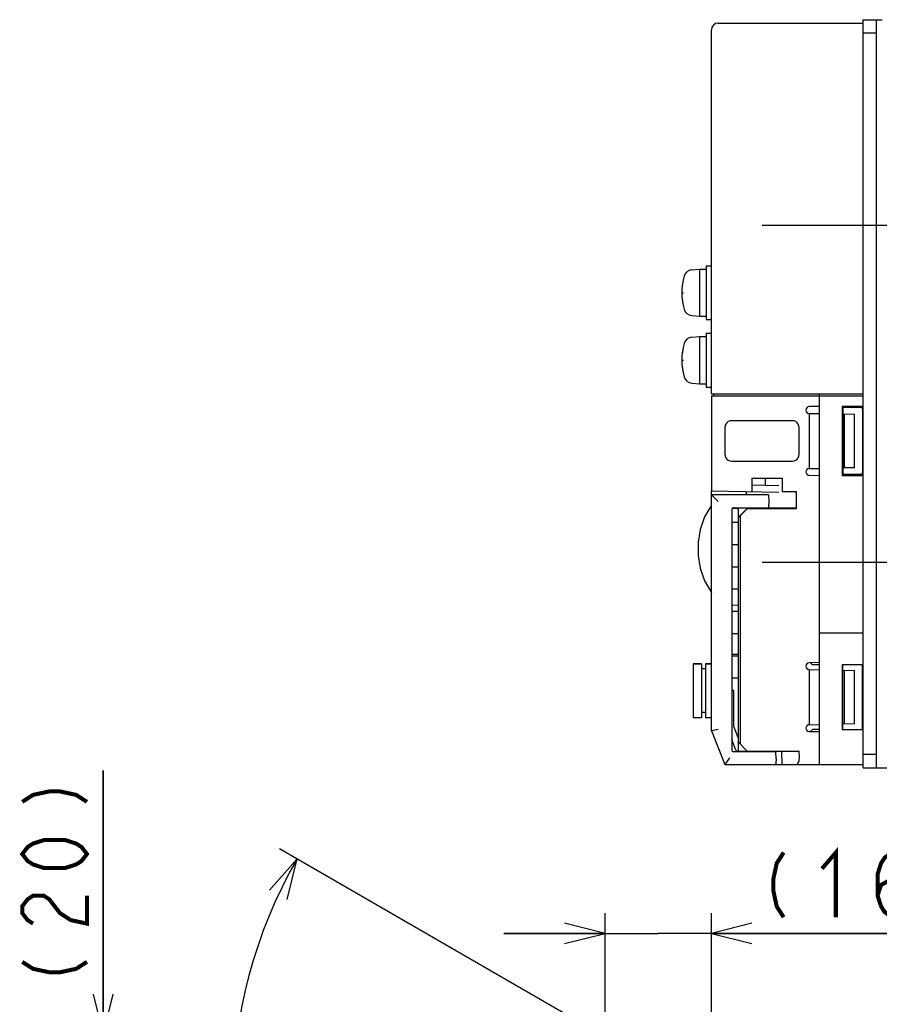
# Model space of a CAD drawing. Extents: x 97 to 1223, y 94 to 848.
# Tile 35 of 38: x 857 to 985, y 679 to 826. Entities that reach past the tile are written whole.
import ezdxf

# ---------------------------------------------------------------- set-up
doc = ezdxf.new("R2010")
doc.units = 0
doc.header["$LTSCALE"] = 69.3
doc.linetypes.add('CENTER', pattern=[0.6, 0.375, -0.075, 0.075, -0.075])
doc.layers.get('0').update_dxf_attribs({"linetype": 'CONTINUOUS'})
for name, color, linetype in [('ALL_AXIS', 7, 'CONTINUOUS'), ('ALL_CURVE', 7, 'CONTINUOUS'), ('ALL_DIM', 7, 'CONTINUOUS'), ('ALL_FEATURES', 7, 'CONTINUOUS')]:
    doc.layers.add(name, color=color, linetype=linetype)
doc.dimstyles.get("Standard").update_dxf_attribs({"dimtxt": 2.5, "dimasz": 2.5, "dimexe": 1.25, "dimexo": 0.625, "dimtad": 1, "dimcen": 2.5, "dimazin": 3, "dimtfac": 1, "dimtmove": 0, "dimatfit": 3})

# ---------------------------------------------------------------- blocks, each defined once
blk = doc.blocks.new('_OPEN')
at = {"color": 0, "linetype": 'BYBLOCK'}
for p, q in [((0, 0), (-1, 0.25)), ((-1, -0.25), (0, 0)), ((-1, 0), (0, 0))]:
    blk.add_line(p, q, dxfattribs=at)
blk = doc.blocks.new('*D5')
at = {"layer": 'ALL_DIM', "color": 2, "linetype": 'CONTINUOUS'}
for p, q in [((944.22, 671.89), (944.22, 692.95)), ((960, 655.62), (960, 692.95)), ((944.22, 689.95), (929.22, 689.95)), ((929.22, 689.95), (952.11, 689.95)), ((999.09, 689.95), (952.11, 689.95)), ((960, 689.95), (999.09, 689.95))]:
    blk.add_line(p, q, dxfattribs=at)
at = {"layer": 'ALL_DIM', "color": 2, "linetype": 'CONTINUOUS', "xscale": 6, "yscale": 6, "zscale": 6}
blk.add_blockref('_OPEN', (944.22, 689.95), dxfattribs=at)
at = {"layer": 'ALL_DIM', "color": 2, "linetype": 'CONTINUOUS', "xscale": 6, "yscale": 6, "zscale": 6, "rotation": 180}
blk.add_blockref('_OPEN', (960, 689.95), dxfattribs=at)
blk = doc.blocks.new('*D6')
at = {"layer": 'ALL_DIM', "color": 2, "linetype": 'CONTINUOUS'}
for p, q in [((945.88, 673.64), (895.92, 702.49)), ((960, 608.76), (960, 591.5))]:
    blk.add_line(p, q, dxfattribs=at)
for points in [[(897.07, 694.97), (898.52, 700.99), (894.41, 696.36)], [(953.94, 593.25), (960, 594.5), (954.07, 596.25)]]:
    blk.add_lwpolyline(points, dxfattribs=at)
for start, end in [(150, 210), (210, 270)]:
    blk.add_arc((960, 665.49), 70.99, start, end, dxfattribs=at)
blk = doc.blocks.new('*D7')
at = {"layer": 'ALL_DIM', "color": 2, "linetype": 'CONTINUOUS'}
for p, q in [((869.75, 674.95), (869.75, 714.11)), ((869.75, 714.11), (869.75, 664.97)), ((946.75, 674.95), (866.75, 674.95)), ((869.75, 640), (869.75, 664.97)), ((959.08, 655), (866.75, 655)), ((869.75, 655), (869.75, 640))]:
    blk.add_line(p, q, dxfattribs=at)
at = {"layer": 'ALL_DIM', "color": 2, "linetype": 'CONTINUOUS', "xscale": 6, "yscale": 6, "zscale": 6}
for p, rotation in [((869.75, 674.95), 270), ((869.75, 655), 90)]:
    blk.add_blockref('_OPEN', p, dxfattribs=dict(at, rotation=rotation))

msp = doc.modelspace()

# ---------------------------------------------------------------- linework, layer by layer
at = {"layer": 'ALL_AXIS', "color": 7, "linetype": 'CENTER'}
for p, q in [((967.5, 795), (999.5, 795)), ((967.5, 745), (999.5, 745))]:
    msp.add_line(p, q, dxfattribs=at)
at = {"layer": 'ALL_AXIS', "color": 7, "linetype": 'CONTINUOUS'}
for p, q in [((959.2, 789), (959.2, 781)), ((959.2, 789), (960, 789)), ((957.081, 788.402), (958.2, 788.5)), ((958.2, 788.5), (958.2, 781.5)), ((958.2, 788.5), (959.2, 788.5)), ((957.081, 781.598), (958.2, 781.5)), ((958.2, 781.5), (959.2, 781.5)), ((959.2, 781), (960, 781)), ((959.2, 779), (959.2, 771)), ((959.2, 779), (960, 779)), ((957.081, 778.402), (958.2, 778.5)), ((958.2, 778.5), (958.2, 771.5)), ((958.2, 778.5), (959.2, 778.5)), ((957.081, 771.598), (958.2, 771.5)), ((958.2, 771.5), (959.2, 771.5)), ((959.2, 771), (960, 771)), ((960.3, 770), (960.3, 769.7)), ((976, 770), (976, 769.7)), ((960, 769.7), (960, 755.605)), ((960, 769.7), (976, 769.7)), ((966.535, 753.1), (966.539, 752.98)), ((968.465, 753.1), (968.462, 753.003)), ((982.5, 734.5), (976, 734.5)), ((957.3, 729.95), (957.3, 721.95)), ((957.3, 729.95), (958.5, 729.95)), ((959.1, 729.95), (960, 729.95)), ((966.538, 717), (966.535, 716.9)), ((968.462, 717), (968.465, 716.9))]:
    msp.add_line(p, q, dxfattribs=at)
for centre, radius, start, end in [((964.6, 785), 9, 164.11915, 195.88085), ((957.194, 787.107), 1.3, 95, 164.11915), ((957.194, 782.893), 1.3, 195.88085, 265), ((964.6, 775), 9, 164.11915, 195.88085), ((957.194, 777.107), 1.3, 95, 164.11915), ((957.194, 772.893), 1.3, 195.88085, 265)]:
    msp.add_arc(centre, radius, start, end, dxfattribs=at)
at = {"layer": 'ALL_CURVE', "color": 40, "linetype": 'CONTINUOUS'}
for p, q in [((955.6, 785), (955.848, 785)), ((955.6, 775), (955.848, 775))]:
    msp.add_line(p, q, dxfattribs=at)
for centre in [(964.6, 785), (964.6, 775)]:
    msp.add_arc(centre, 9, 166.5066, 193.4934, dxfattribs=at)
at = {"layer": 'ALL_DIM', "color": 2, "linetype": 'CONTINUOUS', "const_width": 0.6}
for points in [[(857.75, 709.462), (859.35, 710.494), (861.75, 711.01), (863.35, 711.01), (865.75, 710.494), (867.35, 709.462)], [(867.35, 701.722), (866.55, 700.69), (865.75, 700.174), (864.15, 699.658), (860.95, 699.658), (859.35, 700.174), (858.55, 700.69), (857.75, 701.722), (858.55, 702.754), (859.35, 703.27), (860.95, 703.786), (864.15, 703.786), (865.75, 703.27), (866.55, 702.754), (867.35, 701.722)], [(976.388, 699.547), (978.452, 701.947), (978.452, 692.347)], [(970.712, 701.947), (969.68, 700.347), (969.164, 697.947), (969.164, 696.347), (969.68, 693.947), (970.712, 692.347)], [(984.644, 695.547), (985.16, 697.147), (986.708, 697.947), (988.256, 697.147), (988.772, 695.547), (988.256, 693.947), (987.74, 693.147), (986.708, 692.347), (985.676, 693.147), (985.16, 693.947), (984.644, 695.547), (984.644, 698.747), (985.16, 700.347), (985.676, 701.147), (986.708, 701.947), (987.74, 701.147), (988.256, 700.347)], [(859.35, 691.402), (858.55, 691.918), (857.75, 692.95), (857.75, 693.982), (858.55, 695.014), (859.35, 695.53), (860.95, 695.53), (861.75, 695.014), (862.55, 693.982), (863.35, 692.95), (864.95, 691.918), (867.35, 691.402), (867.35, 695.53)], [(857.75, 685.726), (859.35, 684.694), (861.75, 684.178), (863.35, 684.178), (865.75, 684.694), (867.35, 685.726)]]:
    msp.add_lwpolyline(points, dxfattribs=at)
at = {"layer": 'ALL_FEATURES', "color": 3, "linetype": 'CONTINUOUS'}
msp.add_line((982.5, 714.5), (982.5, 825.5), dxfattribs=at)
at = {"layer": 'ALL_FEATURES', "color": 7, "linetype": 'CONTINUOUS'}
for p, q in [((982.5, 825.5), (985.3, 825.5)), ((984.5, 714.5), (984.5, 825.5)), ((960, 770), (960, 824)), ((961, 825), (982.5, 825)), ((984.5, 823.5), (982.5, 823.5)), ((960, 770), (982.5, 770)), ((976, 770), (976, 715)), ((976, 769.7), (982.5, 769.7)), ((976, 768.117), (974.491, 768.091)), ((974.492, 767.091), (976, 767.065)), ((974.5, 767.089), (974.5, 758.911)), ((979.369, 768.131), (979.369, 757.869)), ((979.369, 768.131), (979.547, 767.953)), ((982.332, 768.131), (979.369, 768.131)), ((979.5, 768), (979.5, 758)), ((979.5, 767.003), (981.2, 766.974)), ((982.154, 767.953), (979.547, 767.953)), ((979.7, 767), (979.7, 759)), ((981.2, 759.026), (981.2, 766.974)), ((982.438, 758.36), (982.453, 767.654)), ((972.001, 766), (962.999, 766)), ((962, 765.001), (962, 760.999)), ((973, 760.999), (973, 765.001)), ((962.999, 760), (972.001, 760)), ((974.492, 758.909), (976, 758.935)), ((981.2, 759.026), (979.5, 758.997)), ((966, 757.5), (966, 755.5)), ((966, 757.5), (970.5, 757.5)), ((968, 756.395), (968, 757.5)), ((970.5, 757.5), (970.5, 755.5)), ((974.491, 757.909), (976, 757.883)), ((979.369, 757.869), (979.562, 758.062)), ((979.369, 757.869), (982.332, 757.869)), ((979.562, 758.062), (982.139, 758.062)), ((960, 720), (960, 755.605)), ((960, 755.605), (970, 755.43)), ((965.2, 755), (965.2, 755.514)), ((970, 756.36), (966, 756.43)), ((970.5, 755.5), (972.544, 755.5)), ((972.477, 755.387), (972.512, 755.386)), ((972.512, 755.5), (972.512, 755.386)), ((972.544, 755.5), (972.544, 752.956)), ((960, 755), (961, 754)), ((968.469, 755), (960, 755)), ((968.5, 754.1), (968.465, 753.1)), ((968.469, 755), (968.5, 754.1)), ((963, 752.793), (963, 717.207)), ((964, 753), (963.081, 752.984)), ((963.29, 753.093), (963.5, 753.1)), ((963.5, 753.1), (968.465, 753.1)), ((964, 753.1), (964, 753.045)), ((964, 751.677), (964, 753.04)), ((966.534, 753.025), (964, 753.04)), ((964, 751.677), (965.3, 752.979)), ((965.3, 752.956), (964.3, 751.956)), ((966.535, 753.043), (965.3, 753.044)), ((965.3, 752.979), (967.574, 752.982)), ((965.3, 752.956), (965.3, 752.979)), ((972.544, 752.956), (965.3, 752.956)), ((966.539, 752.98), (966.535, 753.1)), ((971.512, 753.04), (968.465, 753.042)), ((972.477, 753.023), (972.544, 752.956)), ((964, 750.9), (963, 750.9)), ((964.3, 751.956), (964, 751.661)), ((964, 716.9), (964, 751.661)), ((964.3, 718), (964.3, 751.956)), ((964, 747.6), (963, 747.6)), ((964, 744.3), (963, 744.3)), ((964, 741), (963, 741)), ((963, 738.698), (964, 738.663)), ((964, 737.7), (963, 737.7)), ((964, 734.4), (963, 734.4)), ((982.5, 734.5), (976, 734.5)), ((964, 731.337), (963, 731.302)), ((964, 731.1), (963, 731.1)), ((958.5, 729.95), (957.3, 729.95)), ((958.5, 729.95), (958.5, 721.95)), ((959.1, 729.2), (958.5, 729.2)), ((959.1, 729.95), (959.1, 721.95)), ((960, 729.95), (959.1, 729.95)), ((976, 730.117), (974.491, 730.091)), ((974.491, 729.091), (976, 729.065)), ((974.5, 729.089), (974.5, 720.911)), ((974.705, 730.095), (975, 729.8)), ((976, 729.8), (975, 729.8)), ((979.413, 729.8), (979.413, 720.2)), ((982.5, 729.8), (979.413, 729.8)), ((979.5, 720.2), (979.5, 729.8)), ((979.5, 729.003), (981.2, 728.974)), ((979.7, 729), (979.7, 721)), ((981.2, 721.026), (981.2, 728.974)), ((982.394, 720.2), (982.409, 729.8)), ((964, 727.8), (963, 727.8)), ((963, 726.005), (963.3, 726)), ((963.3, 726), (963, 725.99)), ((963.3, 720.635), (963.3, 726)), ((958.5, 721.95), (957.3, 721.95)), ((959.1, 722.7), (958.5, 722.7)), ((960, 721.95), (959.1, 721.95)), ((961, 720.193), (960, 720)), ((963.954, 719.001), (963.3, 720.635)), ((974.491, 720.909), (976, 720.935)), ((975, 720.2), (974.705, 719.905)), ((976, 720.2), (975, 720.2)), ((979.413, 720.2), (982.5, 720.2)), ((981.2, 721.026), (979.5, 720.997)), ((960, 720), (962, 715)), ((963.615, 717.156), (963, 718.693)), ((964, 719), (963.954, 719.001)), ((974.491, 719.909), (976, 719.883)), ((964, 718.3), (965.3, 717)), ((962.677, 716), (962, 715)), ((963.5, 716.9), (963.29, 716.907)), ((969.565, 716.9), (963.5, 716.9)), ((964, 716.965), (963.888, 716.967)), ((964, 717), (973, 717)), ((966.535, 716.9), (966.538, 717)), ((968.95, 717), (968.953, 716.9)), ((969.6, 715.9), (969.565, 716.9)), ((969.6, 715.9), (969.573, 715.134)), ((970.471, 715), (970.431, 717)), ((973.04, 716), (973, 717)), ((984.5, 716.5), (982.5, 716.5)), ((962, 715), (969.43, 715)), ((969.49, 715), (982.5, 715)), ((982.5, 714.5), (992.5, 714.5))]:
    msp.add_line(p, q, dxfattribs=at)
for points in [[(982.453, 767.654), (982.438, 767.747), (982.396, 767.83), (982.33, 767.896), (982.247, 767.938), (982.154, 767.953)], [(982.332, 768.131), (982.425, 768.117), (982.5, 768.078)], [(962.999, 766), (962.741, 765.966), (962.5, 765.866), (962.293, 765.707), (962.134, 765.5), (962.034, 765.259), (962, 765.001)], [(973, 765.001), (972.966, 765.259), (972.866, 765.5), (972.707, 765.707), (972.5, 765.866), (972.259, 765.966), (972.001, 766)], [(962, 760.999), (962.034, 760.741), (962.134, 760.5), (962.293, 760.293), (962.5, 760.134), (962.741, 760.034), (962.999, 760)], [(972.001, 760), (972.259, 760.034), (972.5, 760.134), (972.707, 760.293), (972.866, 760.5), (972.966, 760.741), (973, 760.999)], [(982.139, 758.062), (982.232, 758.077), (982.315, 758.119), (982.381, 758.185), (982.424, 758.268), (982.438, 758.36)], [(982.5, 757.922), (982.425, 757.883), (982.332, 757.869)], [(960, 753.5), (958.972, 751.746), (958.332, 749.889), (958.035, 747.97), (958.035, 746.03), (958.332, 744.111), (958.972, 742.254), (960, 740.5)], [(967.574, 752.982), (967.854, 752.983), (968.11, 752.985), (968.317, 752.988)], [(968.317, 752.988), (968.466, 752.993), (968.541, 752.998), (968.55, 753)], [(968.55, 753), (968.539, 753.003), (968.462, 753.007)], [(972.477, 753.023), (972.441, 753.027), (972.343, 753.032), (972.19, 753.035), (971.992, 753.038), (971.761, 753.04), (971.512, 753.04)], [(972.503, 715), (972.664, 715.04), (972.805, 715.154), (972.916, 715.324), (972.992, 715.531), (973.033, 715.76), (973.04, 716)], [(969.573, 715.134), (969.556, 715.057), (969.51, 715.014), (969.43, 715)]]:
    msp.add_lwpolyline(points, dxfattribs=at)
for centre, radius, start, end in [((961, 824), 1, 90, 180), ((974.5, 767.591), 0.5, 91, 269), ((974.5, 758.409), 0.5, 91, 269), ((963.3, 752.793), 0.3, 92, 180), ((974.5, 729.591), 0.5, 91, 269), ((974.5, 720.409), 0.5, 91, 269), ((963.3, 717.207), 0.3, 180, 268), ((963.893, 717.267), 0.3, 201.80141, 269)]:
    msp.add_arc(centre, radius, start, end, dxfattribs=at)

# ---------------------------------------------------------------- dimensions: what is measured, and where the dimension line sits
at = {"layer": 'ALL_DIM', "color": 2, "linetype": 'CONTINUOUS'}
for base, p1, p2, angle, picture, middle in [((869.75, 674.947), (959.084, 655), (946.75, 674.947), 90, '*D7', (867.35, 681.082)), ((944.219, 689.947), (960, 655.618), (944.219, 671.885), 180, '*D5', (966.068, 692.347))]:
    dim = msp.add_linear_dim(base=base, p1=p1, p2=p2, angle=angle, dimstyle='Standard', dxfattribs=at)
    dim.commit()
    dim.dimension.update_dxf_attribs({"geometry": picture, "text_midpoint": middle, "dimtype": 128})
dim = msp.add_angular_dim_2l(base=(898.517, 629.993), line1=((895.919, 702.487), (945.876, 673.645)), line2=((960, 608.76), (960, 591.496)), dimstyle='Standard', dxfattribs=at)
dim.commit()
dim.dimension.update_dxf_attribs({"geometry": '*D6', "text_midpoint": (895.712, 651.187), "dimtype": 130})

doc.saveas('drawing.dxf')
